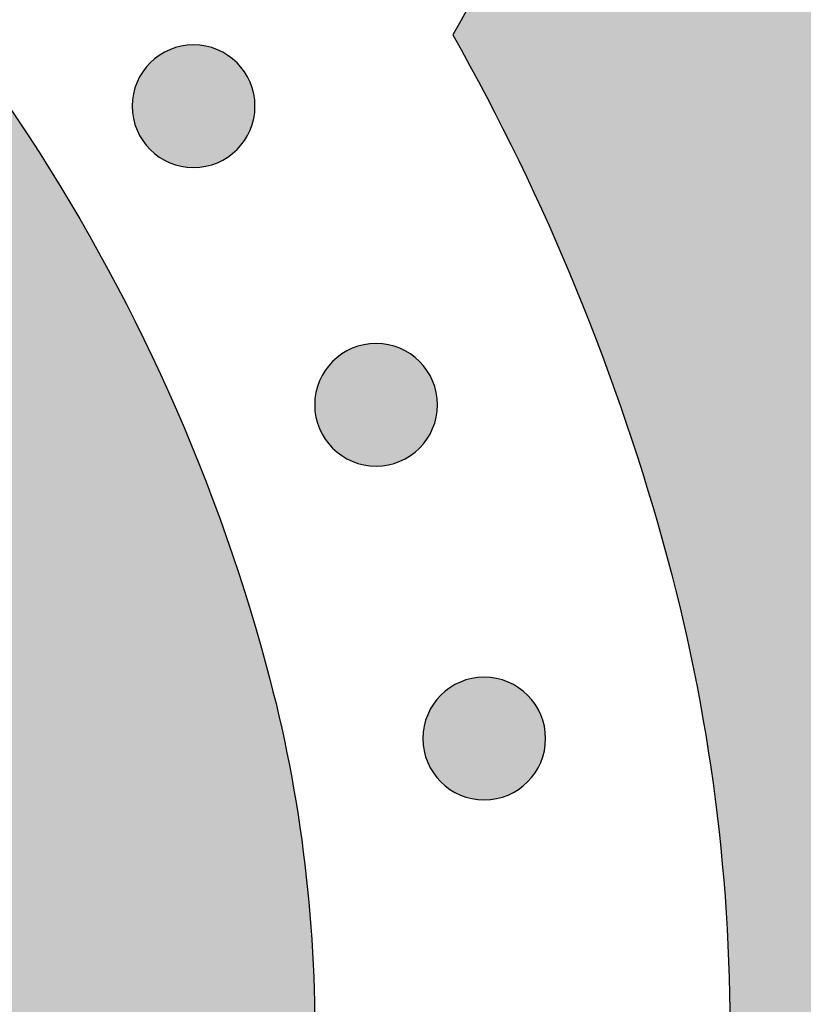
# Model space of a CAD drawing. Header units: millimetres. Extents: x -3873 to -97, y 912 to 4165.
# Tile 53 of 256: x -3507 to -3485, y 1204 to 1232. Entities that reach past the tile are written whole.
import ezdxf

# ---------------------------------------------------------------- set-up
doc = ezdxf.new("R2010")
doc.units = ezdxf.units.MM
doc.layers.add('pattern', color=7, linetype='Continuous', true_color=0x000000)

msp = doc.modelspace()

# ---------------------------------------------------------------- hatches: boundary and pattern name
at = {"layer": 'pattern'}
for points in [[(-3476.945, 1234.642), (-3477.84, 1235.782), (-3478.705, 1236.95), (-3479.539, 1238.145), (-3480.34, 1239.365), (-3481.108, 1240.61), (-3481.842, 1241.877), (-3482.54, 1243.165), (-3483.201, 1244.473), (-3483.826, 1245.799), (-3484.412, 1247.142), (-3484.96, 1248.499), (-3485.468, 1249.87), (-3485.938, 1251.252), (-3486.367, 1252.645), (-3486.756, 1254.045), (-3487.105, 1255.452), (-3487.294, 1253.91), (-3487.524, 1252.37), (-3487.794, 1250.834), (-3488.106, 1249.302), (-3488.458, 1247.777), (-3488.85, 1246.26), (-3489.283, 1244.753), (-3489.755, 1243.258), (-3490.267, 1241.775), (-3490.817, 1240.307), (-3491.405, 1238.855), (-3492.031, 1237.42), (-3492.693, 1236.004), (-3493.391, 1234.609), (-3494.123, 1233.235), (-3494.89, 1231.884), (-3493.91, 1230.084), (-3492.985, 1228.251), (-3492.118, 1226.389), (-3491.309, 1224.499), (-3490.56, 1222.585), (-3489.872, 1220.65), (-3489.245, 1218.695), (-3488.681, 1216.725), (-3488.446, 1215.824), (-3488.228, 1214.916), (-3488.025, 1214.003), (-3487.838, 1213.084), (-3487.667, 1212.16), (-3487.513, 1211.232), (-3487.375, 1210.299), (-3487.253, 1209.363), (-3487.149, 1208.424), (-3487.062, 1207.481), (-3486.991, 1206.537), (-3486.938, 1205.59), (-3486.902, 1204.642), (-3486.883, 1203.693), (-3486.881, 1202.744), (-3486.897, 1201.794), (-3486.929, 1200.845), (-3486.979, 1199.897), (-3487.046, 1198.95), (-3487.131, 1198.005), (-3487.232, 1197.062), (-3487.351, 1196.122), (-3487.486, 1195.186), (-3487.638, 1194.253), (-3487.806, 1193.324), (-3487.992, 1192.4), (-3488.193, 1191.48), (-3488.41, 1190.566), (-3488.644, 1189.658), (-3488.893, 1188.756), (-3489.157, 1187.861), (-3489.437, 1186.973), (-3489.717, 1186.151), (-3490.023, 1185.332), (-3490.354, 1184.517), (-3490.71, 1183.708), (-3491.092, 1182.905), (-3491.499, 1182.11), (-3491.931, 1181.324), (-3492.388, 1180.547), (-3492.87, 1179.782), (-3493.375, 1179.029), (-3493.905, 1178.29), (-3494.457, 1177.565), (-3495.032, 1176.856), (-3495.629, 1176.163), (-3496.247, 1175.488), (-3496.885, 1174.832), (-3497.542, 1174.195), (-3498.218, 1173.578), (-3498.912, 1172.983), (-3499.622, 1172.409), (-3500.348, 1171.858), (-3501.089, 1171.33), (-3501.842, 1170.825), (-3502.608, 1170.345), (-3503.385, 1169.889), (-3504.172, 1169.459), (-3504.968, 1169.053), (-3505.772, 1168.673), (-3506.582, 1168.318), (-3507.397, 1167.988), (-3508.217, 1167.684), (-3509.039, 1167.406), (-3509.928, 1167.127), (-3510.823, 1166.864), (-3511.726, 1166.617), (-3512.634, 1166.385), (-3513.548, 1166.169), (-3514.468, 1165.969), (-3515.393, 1165.786), (-3516.322, 1165.619), (-3517.255, 1165.468), (-3518.192, 1165.335), (-3519.132, 1165.218), (-3520.075, 1165.118), (-3521.02, 1165.036), (-3521.967, 1164.97), (-3522.915, 1164.922), (-3523.864, 1164.891), (-3524.814, 1164.877), (-3525.763, 1164.88), (-3526.712, 1164.901), (-3527.66, 1164.939), (-3528.607, 1164.994), (-3529.551, 1165.066), (-3530.494, 1165.155), (-3531.433, 1165.261), (-3532.369, 1165.384), (-3533.301, 1165.523), (-3534.229, 1165.679), (-3535.153, 1165.851), (-3536.071, 1166.04), (-3536.984, 1166.244), (-3537.891, 1166.465), (-3538.792, 1166.701), (-3540.76, 1167.268), (-3542.711, 1167.897), (-3544.644, 1168.588), (-3546.555, 1169.34), (-3548.442, 1170.151), (-3550.301, 1171.021), (-3552.131, 1171.947), (-3553.928, 1172.929), (-3555.018, 1172.327), (-3556.121, 1171.745), (-3557.236, 1171.184), (-3558.363, 1170.643), (-3559.501, 1170.124), (-3560.649, 1169.626), (-3561.807, 1169.15), (-3562.974, 1168.696), (-3564.149, 1168.265), (-3565.332, 1167.856), (-3566.523, 1167.471), (-3567.72, 1167.108), (-3568.922, 1166.768), (-3570.13, 1166.452), (-3571.342, 1166.159), (-3572.559, 1165.889), (-3569.652, 1165.195), (-3566.764, 1164.412), (-3563.898, 1163.541), (-3561.058, 1162.583), (-3558.249, 1161.54), (-3555.474, 1160.412), (-3552.737, 1159.202), (-3550.041, 1157.912), (-3548.744, 1157.383), (-3547.432, 1156.88), (-3546.104, 1156.404), (-3544.761, 1155.957), (-3543.405, 1155.537), (-3542.037, 1155.147), (-3540.656, 1154.787), (-3539.265, 1154.456), (-3537.864, 1154.156), (-3536.455, 1153.887), (-3535.037, 1153.648), (-3533.613, 1153.442), (-3532.183, 1153.267), (-3530.748, 1153.124), (-3529.31, 1153.014), (-3527.869, 1152.935), (-3526.427, 1152.89), (-3524.984, 1152.876), (-3523.543, 1152.895), (-3522.103, 1152.946), (-3520.666, 1153.029), (-3519.233, 1153.144), (-3517.806, 1153.291), (-3516.384, 1153.47), (-3514.97, 1153.68), (-3513.563, 1153.92), (-3512.166, 1154.191), (-3510.779, 1154.492), (-3509.403, 1154.823), (-3508.039, 1155.182), (-3506.688, 1155.57), (-3505.351, 1155.986), (-3504.204, 1156.375), (-3503.062, 1156.799), (-3501.925, 1157.258), (-3500.796, 1157.753), (-3499.676, 1158.283), (-3498.567, 1158.849), (-3497.469, 1159.449), (-3496.386, 1160.084), (-3495.318, 1160.754), (-3494.267, 1161.457), (-3493.235, 1162.193), (-3492.223, 1162.961), (-3491.233, 1163.761), (-3490.266, 1164.591), (-3489.324, 1165.451), (-3488.407, 1166.339), (-3487.517, 1167.254), (-3486.656, 1168.195), (-3485.824, 1169.161), (-3485.023, 1170.15), (-3484.252, 1171.16), (-3483.515, 1172.191), (-3482.81, 1173.241), (-3482.138, 1174.307), (-3481.501, 1175.39), (-3480.899, 1176.486), (-3480.331, 1177.594), (-3479.799, 1178.713), (-3479.302, 1179.842), (-3478.841, 1180.978), (-3478.415, 1182.119), (-3478.025, 1183.265), (-3477.517, 1184.902), (-3477.053, 1186.553), (-3476.633, 1188.215), (-3476.257, 1189.888), (-3475.718, 1192.637), (-3475.254, 1195.408), (-3474.867, 1198.197), (-3474.556, 1201.001), (-3474.324, 1203.817), (-3474.169, 1206.641), (-3474.094, 1209.471), (-3474.098, 1212.303), (-3474.181, 1215.134), (-3474.343, 1217.961), (-3474.584, 1220.779), (-3474.903, 1223.587), (-3475.3, 1226.38), (-3475.773, 1229.156), (-3476.322, 1231.911)], [(-3501.123, 1228.562), (-3501.152, 1228.535), (-3501.181, 1228.508), (-3501.211, 1228.481), (-3501.241, 1228.455), (-3501.273, 1228.429), (-3501.305, 1228.404), (-3501.339, 1228.379), (-3501.373, 1228.355), (-3501.408, 1228.332), (-3501.444, 1228.309), (-3501.48, 1228.287), (-3501.517, 1228.266), (-3501.555, 1228.246), (-3501.594, 1228.226), (-3501.634, 1228.207), (-3501.674, 1228.189), (-3501.714, 1228.172), (-3501.756, 1228.156), (-3501.798, 1228.141), (-3501.84, 1228.127), (-3501.883, 1228.114), (-3501.927, 1228.102), (-3501.971, 1228.091), (-3502.015, 1228.081), (-3502.06, 1228.073), (-3502.105, 1228.065), (-3502.15, 1228.059), (-3502.195, 1228.053), (-3502.241, 1228.049), (-3502.287, 1228.046), (-3502.333, 1228.044), (-3502.379, 1228.044), (-3502.424, 1228.045), (-3502.47, 1228.046), (-3502.516, 1228.049), (-3502.562, 1228.054), (-3502.607, 1228.059), (-3502.652, 1228.065), (-3502.697, 1228.073), (-3502.742, 1228.082), (-3502.786, 1228.092), (-3502.83, 1228.103), (-3502.874, 1228.115), (-3502.917, 1228.128), (-3502.959, 1228.142), (-3503.001, 1228.157), (-3503.042, 1228.173), (-3503.083, 1228.19), (-3503.123, 1228.208), (-3503.163, 1228.227), (-3503.201, 1228.247), (-3503.239, 1228.268), (-3503.277, 1228.289), (-3503.313, 1228.311), (-3503.349, 1228.334), (-3503.384, 1228.357), (-3503.418, 1228.381), (-3503.451, 1228.406), (-3503.483, 1228.431), (-3503.515, 1228.457), (-3503.546, 1228.483), (-3503.576, 1228.51), (-3503.605, 1228.537), (-3503.633, 1228.565), (-3503.66, 1228.593), (-3503.687, 1228.622), (-3503.714, 1228.652), (-3503.74, 1228.683), (-3503.766, 1228.714), (-3503.791, 1228.747), (-3503.816, 1228.78), (-3503.84, 1228.814), (-3503.863, 1228.849), (-3503.886, 1228.885), (-3503.908, 1228.921), (-3503.929, 1228.959), (-3503.95, 1228.997), (-3503.969, 1229.035), (-3503.988, 1229.075), (-3504.006, 1229.115), (-3504.023, 1229.156), (-3504.039, 1229.197), (-3504.054, 1229.239), (-3504.068, 1229.281), (-3504.081, 1229.324), (-3504.093, 1229.368), (-3504.104, 1229.412), (-3504.114, 1229.456), (-3504.123, 1229.501), (-3504.13, 1229.546), (-3504.137, 1229.591), (-3504.142, 1229.637), (-3504.146, 1229.682), (-3504.149, 1229.728), (-3504.151, 1229.774), (-3504.151, 1229.82), (-3504.151, 1229.866), (-3504.149, 1229.912), (-3504.146, 1229.957), (-3504.142, 1230.003), (-3504.136, 1230.048), (-3504.13, 1230.094), (-3504.122, 1230.139), (-3504.113, 1230.183), (-3504.103, 1230.228), (-3504.092, 1230.271), (-3504.08, 1230.315), (-3504.067, 1230.358), (-3504.053, 1230.4), (-3504.038, 1230.442), (-3504.022, 1230.484), (-3504.005, 1230.524), (-3503.987, 1230.564), (-3503.968, 1230.604), (-3503.948, 1230.643), (-3503.928, 1230.681), (-3503.906, 1230.718), (-3503.884, 1230.754), (-3503.862, 1230.79), (-3503.838, 1230.825), (-3503.814, 1230.859), (-3503.789, 1230.892), (-3503.764, 1230.925), (-3503.738, 1230.956), (-3503.712, 1230.987), (-3503.685, 1231.017), (-3503.658, 1231.046), (-3503.631, 1231.074), (-3503.602, 1231.101), (-3503.573, 1231.129), (-3503.543, 1231.155), (-3503.513, 1231.181), (-3503.481, 1231.207), (-3503.449, 1231.232), (-3503.415, 1231.257), (-3503.381, 1231.281), (-3503.346, 1231.304), (-3503.31, 1231.327), (-3503.274, 1231.349), (-3503.237, 1231.37), (-3503.199, 1231.391), (-3503.16, 1231.41), (-3503.12, 1231.429), (-3503.08, 1231.447), (-3503.04, 1231.464), (-3502.998, 1231.48), (-3502.956, 1231.495), (-3502.914, 1231.509), (-3502.871, 1231.522), (-3502.827, 1231.534), (-3502.783, 1231.545), (-3502.739, 1231.555), (-3502.694, 1231.564), (-3502.649, 1231.571), (-3502.604, 1231.578), (-3502.559, 1231.583), (-3502.513, 1231.587), (-3502.467, 1231.59), (-3502.421, 1231.592), (-3502.375, 1231.593), (-3502.33, 1231.592), (-3502.284, 1231.59), (-3502.238, 1231.587), (-3502.192, 1231.583), (-3502.147, 1231.578), (-3502.102, 1231.571), (-3502.057, 1231.563), (-3502.012, 1231.555), (-3501.968, 1231.545), (-3501.924, 1231.534), (-3501.88, 1231.522), (-3501.837, 1231.508), (-3501.795, 1231.494), (-3501.753, 1231.479), (-3501.712, 1231.463), (-3501.671, 1231.446), (-3501.631, 1231.428), (-3501.591, 1231.409), (-3501.553, 1231.389), (-3501.515, 1231.369), (-3501.477, 1231.348), (-3501.441, 1231.326), (-3501.405, 1231.303), (-3501.37, 1231.279), (-3501.336, 1231.255), (-3501.303, 1231.231), (-3501.271, 1231.205), (-3501.239, 1231.179), (-3501.208, 1231.153), (-3501.178, 1231.126), (-3501.149, 1231.099), (-3501.121, 1231.072), (-3501.094, 1231.044), (-3501.067, 1231.015), (-3501.04, 1230.985), (-3501.014, 1230.954), (-3500.988, 1230.922), (-3500.963, 1230.89), (-3500.938, 1230.856), (-3500.914, 1230.822), (-3500.891, 1230.787), (-3500.868, 1230.752), (-3500.846, 1230.715), (-3500.825, 1230.678), (-3500.804, 1230.64), (-3500.785, 1230.601), (-3500.766, 1230.562), (-3500.748, 1230.522), (-3500.731, 1230.481), (-3500.715, 1230.439), (-3500.7, 1230.397), (-3500.686, 1230.355), (-3500.673, 1230.312), (-3500.661, 1230.268), (-3500.65, 1230.225), (-3500.64, 1230.18), (-3500.631, 1230.136), (-3500.624, 1230.091), (-3500.617, 1230.045), (-3500.612, 1230), (-3500.608, 1229.954), (-3500.605, 1229.908), (-3500.603, 1229.863), (-3500.603, 1229.817), (-3500.603, 1229.771), (-3500.605, 1229.725), (-3500.608, 1229.679), (-3500.612, 1229.633), (-3500.618, 1229.588), (-3500.624, 1229.543), (-3500.632, 1229.498), (-3500.641, 1229.453), (-3500.651, 1229.409), (-3500.662, 1229.365), (-3500.674, 1229.321), (-3500.687, 1229.279), (-3500.701, 1229.236), (-3500.716, 1229.194), (-3500.732, 1229.153), (-3500.749, 1229.112), (-3500.767, 1229.072), (-3500.786, 1229.033), (-3500.806, 1228.994), (-3500.826, 1228.956), (-3500.848, 1228.919), (-3500.87, 1228.882), (-3500.892, 1228.846), (-3500.916, 1228.812), (-3500.94, 1228.777), (-3500.965, 1228.744), (-3500.99, 1228.712), (-3501.016, 1228.68), (-3501.042, 1228.649), (-3501.069, 1228.62), (-3501.096, 1228.591)], [(-3551.929, 1185.82), (-3551.75, 1199.864), (-3550.309, 1198.539), (-3548.823, 1197.263), (-3547.294, 1196.039), (-3545.725, 1194.87), (-3544.973, 1194.343), (-3544.205, 1193.834), (-3543.421, 1193.341), (-3542.622, 1192.866), (-3541.808, 1192.409), (-3540.98, 1191.972), (-3540.138, 1191.554), (-3539.284, 1191.156), (-3538.417, 1190.78), (-3537.539, 1190.425), (-3536.651, 1190.091), (-3535.753, 1189.78), (-3534.846, 1189.492), (-3533.931, 1189.227), (-3533.008, 1188.985), (-3532.08, 1188.767), (-3531.146, 1188.572), (-3530.208, 1188.402), (-3529.267, 1188.256), (-3528.323, 1188.135), (-3527.377, 1188.037), (-3526.431, 1187.964), (-3525.486, 1187.916), (-3524.541, 1187.891), (-3523.598, 1187.891), (-3522.659, 1187.914), (-3521.724, 1187.961), (-3520.793, 1188.031), (-3519.868, 1188.124), (-3518.949, 1188.24), (-3518.038, 1188.378), (-3517.135, 1188.538), (-3516.992, 1188.566), (-3516.849, 1188.597), (-3516.705, 1188.631), (-3516.562, 1188.667), (-3516.419, 1188.707), (-3516.275, 1188.749), (-3516.132, 1188.794), (-3515.989, 1188.841), (-3515.847, 1188.892), (-3515.705, 1188.945), (-3515.563, 1189.001), (-3515.421, 1189.06), (-3515.281, 1189.122), (-3515.141, 1189.186), (-3515.002, 1189.254), (-3514.863, 1189.324), (-3514.726, 1189.397), (-3514.59, 1189.473), (-3514.454, 1189.551), (-3514.32, 1189.632), (-3514.188, 1189.716), (-3514.056, 1189.803), (-3513.926, 1189.892), (-3513.798, 1189.984), (-3513.671, 1190.079), (-3513.546, 1190.176), (-3513.423, 1190.276), (-3513.301, 1190.378), (-3513.181, 1190.482), (-3513.064, 1190.589), (-3512.948, 1190.698), (-3512.834, 1190.809), (-3512.723, 1190.922), (-3512.614, 1191.038), (-3512.507, 1191.156), (-3512.402, 1191.275), (-3512.3, 1191.396), (-3512.2, 1191.52), (-3512.103, 1191.645), (-3512.008, 1191.771), (-3511.916, 1191.9), (-3511.826, 1192.029), (-3511.739, 1192.161), (-3511.655, 1192.293), (-3511.574, 1192.427), (-3511.495, 1192.562), (-3511.419, 1192.698), (-3511.345, 1192.836), (-3511.275, 1192.974), (-3511.207, 1193.113), (-3511.143, 1193.253), (-3511.081, 1193.393), (-3511.021, 1193.534), (-3510.965, 1193.676), (-3510.912, 1193.818), (-3510.861, 1193.961), (-3510.813, 1194.104), (-3510.768, 1194.247), (-3510.726, 1194.39), (-3510.686, 1194.533), (-3510.649, 1194.676), (-3510.615, 1194.82), (-3510.584, 1194.963), (-3510.555, 1195.105), (-3510.394, 1196.009), (-3510.255, 1196.92), (-3510.137, 1197.838), (-3510.043, 1198.763), (-3509.971, 1199.693), (-3509.922, 1200.629), (-3509.897, 1201.568), (-3509.896, 1202.511), (-3509.919, 1203.455), (-3509.966, 1204.401), (-3510.037, 1205.347), (-3510.133, 1206.293), (-3510.253, 1207.237), (-3510.397, 1208.179), (-3510.566, 1209.117), (-3510.758, 1210.051), (-3510.975, 1210.98), (-3511.215, 1211.903), (-3511.479, 1212.818), (-3511.765, 1213.726), (-3512.075, 1214.624), (-3512.407, 1215.513), (-3512.76, 1216.392), (-3513.136, 1217.259), (-3513.532, 1218.114), (-3513.948, 1218.957), (-3514.384, 1219.786), (-3514.839, 1220.601), (-3515.313, 1221.401), (-3515.804, 1222.185), (-3516.313, 1222.954), (-3516.837, 1223.706), (-3518.004, 1225.278), (-3519.226, 1226.809), (-3520.499, 1228.297), (-3521.822, 1229.74), (-3507.777, 1229.896), (-3507.153, 1228.963), (-3506.547, 1228.016), (-3505.961, 1227.055), (-3505.394, 1226.082), (-3504.848, 1225.095), (-3504.322, 1224.096), (-3503.817, 1223.087), (-3503.334, 1222.066), (-3502.872, 1221.036), (-3502.432, 1219.996), (-3502.014, 1218.947), (-3501.619, 1217.891), (-3501.247, 1216.828), (-3500.897, 1215.758), (-3500.571, 1214.682), (-3500.267, 1213.602), (-3500.087, 1212.908), (-3499.918, 1212.209), (-3499.762, 1211.505), (-3499.618, 1210.797), (-3499.486, 1210.085), (-3499.367, 1209.37), (-3499.261, 1208.652), (-3499.168, 1207.93), (-3499.087, 1207.207), (-3499.02, 1206.481), (-3498.966, 1205.753), (-3498.925, 1205.024), (-3498.897, 1204.293), (-3498.882, 1203.562), (-3498.881, 1202.831), (-3498.893, 1202.099), (-3498.918, 1201.368), (-3498.956, 1200.637), (-3499.008, 1199.908), (-3499.073, 1199.18), (-3499.151, 1198.454), (-3499.242, 1197.73), (-3499.347, 1197.008), (-3499.464, 1196.289), (-3499.594, 1195.574), (-3499.736, 1194.862), (-3499.891, 1194.153), (-3500.059, 1193.449), (-3500.239, 1192.75), (-3500.431, 1192.055), (-3500.635, 1191.365), (-3500.85, 1190.681), (-3501.02, 1190.183), (-3501.205, 1189.687), (-3501.405, 1189.193), (-3501.621, 1188.703), (-3501.853, 1188.216), (-3502.099, 1187.734), (-3502.361, 1187.258), (-3502.638, 1186.788), (-3502.93, 1186.324), (-3503.236, 1185.868), (-3503.557, 1185.42), (-3503.892, 1184.981), (-3504.24, 1184.551), (-3504.602, 1184.131), (-3504.976, 1183.722), (-3505.363, 1183.324), (-3505.761, 1182.938), (-3506.171, 1182.565), (-3506.591, 1182.204), (-3507.021, 1181.856), (-3507.461, 1181.522), (-3507.91, 1181.202), (-3508.366, 1180.897), (-3508.831, 1180.606), (-3509.301, 1180.33), (-3509.778, 1180.069), (-3510.261, 1179.823), (-3510.747, 1179.592), (-3511.238, 1179.377), (-3511.732, 1179.178), (-3512.229, 1178.994), (-3512.727, 1178.825), (-3513.412, 1178.61), (-3514.102, 1178.408), (-3514.797, 1178.217), (-3515.497, 1178.038), (-3516.201, 1177.872), (-3516.91, 1177.718), (-3517.622, 1177.577), (-3518.338, 1177.448), (-3519.057, 1177.332), (-3519.779, 1177.229), (-3520.503, 1177.139), (-3521.229, 1177.063), (-3521.957, 1176.999), (-3522.687, 1176.948), (-3523.417, 1176.911), (-3524.149, 1176.887), (-3524.88, 1176.877), (-3525.612, 1176.879), (-3526.343, 1176.895), (-3527.073, 1176.924), (-3527.802, 1176.967), (-3528.53, 1177.022), (-3529.256, 1177.091), (-3529.979, 1177.172), (-3530.701, 1177.267), (-3531.419, 1177.374), (-3532.134, 1177.495), (-3532.845, 1177.627), (-3533.553, 1177.773), (-3534.256, 1177.93), (-3534.955, 1178.1), (-3535.649, 1178.282), (-3536.729, 1178.587), (-3537.804, 1178.915), (-3538.873, 1179.267), (-3539.936, 1179.641), (-3540.991, 1180.038), (-3542.039, 1180.458), (-3543.078, 1180.899), (-3544.108, 1181.363), (-3545.127, 1181.848), (-3546.136, 1182.355), (-3547.134, 1182.883), (-3548.12, 1183.431), (-3549.093, 1183.999), (-3550.052, 1184.587), (-3550.998, 1185.194)], [(-3495.85, 1219.928), (-3495.879, 1219.9), (-3495.908, 1219.873), (-3495.938, 1219.846), (-3495.968, 1219.82), (-3496, 1219.794), (-3496.032, 1219.769), (-3496.066, 1219.744), (-3496.1, 1219.72), (-3496.135, 1219.697), (-3496.17, 1219.674), (-3496.207, 1219.652), (-3496.244, 1219.631), (-3496.282, 1219.611), (-3496.321, 1219.591), (-3496.361, 1219.572), (-3496.401, 1219.554), (-3496.441, 1219.537), (-3496.483, 1219.521), (-3496.525, 1219.506), (-3496.567, 1219.492), (-3496.61, 1219.479), (-3496.654, 1219.467), (-3496.698, 1219.456), (-3496.742, 1219.446), (-3496.787, 1219.438), (-3496.831, 1219.43), (-3496.877, 1219.424), (-3496.922, 1219.418), (-3496.968, 1219.414), (-3497.014, 1219.411), (-3497.06, 1219.41), (-3497.105, 1219.409), (-3497.151, 1219.41), (-3497.197, 1219.411), (-3497.243, 1219.414), (-3497.289, 1219.419), (-3497.334, 1219.424), (-3497.379, 1219.431), (-3497.424, 1219.438), (-3497.469, 1219.447), (-3497.513, 1219.457), (-3497.557, 1219.468), (-3497.601, 1219.48), (-3497.644, 1219.493), (-3497.686, 1219.507), (-3497.728, 1219.522), (-3497.769, 1219.538), (-3497.81, 1219.556), (-3497.85, 1219.574), (-3497.89, 1219.592), (-3497.928, 1219.612), (-3497.966, 1219.633), (-3498.003, 1219.654), (-3498.04, 1219.676), (-3498.076, 1219.699), (-3498.111, 1219.722), (-3498.145, 1219.746), (-3498.178, 1219.771), (-3498.21, 1219.796), (-3498.242, 1219.822), (-3498.273, 1219.848), (-3498.302, 1219.875), (-3498.331, 1219.902), (-3498.36, 1219.93), (-3498.387, 1219.958), (-3498.414, 1219.987), (-3498.441, 1220.017), (-3498.467, 1220.048), (-3498.493, 1220.079), (-3498.518, 1220.112), (-3498.543, 1220.145), (-3498.567, 1220.179), (-3498.59, 1220.214), (-3498.613, 1220.25), (-3498.635, 1220.286), (-3498.656, 1220.324), (-3498.677, 1220.362), (-3498.696, 1220.4), (-3498.715, 1220.44), (-3498.733, 1220.48), (-3498.75, 1220.521), (-3498.766, 1220.562), (-3498.781, 1220.604), (-3498.795, 1220.647), (-3498.808, 1220.69), (-3498.82, 1220.733), (-3498.831, 1220.777), (-3498.841, 1220.821), (-3498.85, 1220.866), (-3498.857, 1220.911), (-3498.864, 1220.956), (-3498.869, 1221.002), (-3498.873, 1221.047), (-3498.876, 1221.093), (-3498.878, 1221.139), (-3498.878, 1221.185), (-3498.878, 1221.231), (-3498.876, 1221.277), (-3498.873, 1221.322), (-3498.869, 1221.368), (-3498.863, 1221.414), (-3498.857, 1221.459), (-3498.849, 1221.504), (-3498.84, 1221.548), (-3498.83, 1221.593), (-3498.819, 1221.637), (-3498.807, 1221.68), (-3498.794, 1221.723), (-3498.78, 1221.765), (-3498.765, 1221.807), (-3498.749, 1221.849), (-3498.732, 1221.889), (-3498.714, 1221.93), (-3498.695, 1221.969), (-3498.675, 1222.008), (-3498.655, 1222.046), (-3498.633, 1222.083), (-3498.611, 1222.119), (-3498.588, 1222.155), (-3498.565, 1222.19), (-3498.541, 1222.224), (-3498.516, 1222.257), (-3498.491, 1222.29), (-3498.465, 1222.321), (-3498.439, 1222.352), (-3498.412, 1222.382), (-3498.385, 1222.411), (-3498.357, 1222.439), (-3498.329, 1222.467), (-3498.3, 1222.494), (-3498.27, 1222.52), (-3498.24, 1222.547), (-3498.208, 1222.572), (-3498.175, 1222.597), (-3498.142, 1222.622), (-3498.108, 1222.646), (-3498.073, 1222.67), (-3498.037, 1222.692), (-3498.001, 1222.714), (-3497.964, 1222.735), (-3497.926, 1222.756), (-3497.887, 1222.776), (-3497.847, 1222.794), (-3497.807, 1222.812), (-3497.766, 1222.829), (-3497.725, 1222.845), (-3497.683, 1222.86), (-3497.641, 1222.874), (-3497.598, 1222.888), (-3497.554, 1222.9), (-3497.51, 1222.91), (-3497.466, 1222.92), (-3497.421, 1222.929), (-3497.376, 1222.937), (-3497.331, 1222.943), (-3497.286, 1222.948), (-3497.24, 1222.952), (-3497.194, 1222.955), (-3497.148, 1222.957), (-3497.102, 1222.958), (-3497.056, 1222.957), (-3497.011, 1222.955), (-3496.965, 1222.952), (-3496.919, 1222.948), (-3496.874, 1222.943), (-3496.828, 1222.936), (-3496.783, 1222.928), (-3496.739, 1222.92), (-3496.695, 1222.91), (-3496.651, 1222.899), (-3496.607, 1222.887), (-3496.564, 1222.874), (-3496.522, 1222.859), (-3496.48, 1222.844), (-3496.439, 1222.828), (-3496.398, 1222.811), (-3496.358, 1222.793), (-3496.318, 1222.774), (-3496.28, 1222.754), (-3496.242, 1222.734), (-3496.204, 1222.713), (-3496.168, 1222.691), (-3496.132, 1222.668), (-3496.097, 1222.644), (-3496.063, 1222.62), (-3496.03, 1222.596), (-3495.997, 1222.57), (-3495.966, 1222.545), (-3495.935, 1222.518), (-3495.905, 1222.492), (-3495.876, 1222.464), (-3495.848, 1222.437), (-3495.821, 1222.409), (-3495.794, 1222.38), (-3495.767, 1222.35), (-3495.741, 1222.319), (-3495.715, 1222.287), (-3495.69, 1222.255), (-3495.665, 1222.222), (-3495.641, 1222.187), (-3495.618, 1222.152), (-3495.595, 1222.117), (-3495.573, 1222.08), (-3495.552, 1222.043), (-3495.531, 1222.005), (-3495.512, 1221.966), (-3495.493, 1221.927), (-3495.475, 1221.887), (-3495.458, 1221.846), (-3495.442, 1221.804), (-3495.427, 1221.763), (-3495.413, 1221.72), (-3495.4, 1221.677), (-3495.388, 1221.634), (-3495.377, 1221.59), (-3495.367, 1221.545), (-3495.358, 1221.501), (-3495.351, 1221.456), (-3495.344, 1221.41), (-3495.339, 1221.365), (-3495.335, 1221.319), (-3495.332, 1221.274), (-3495.33, 1221.228), (-3495.33, 1221.182), (-3495.33, 1221.136), (-3495.332, 1221.09), (-3495.335, 1221.044), (-3495.339, 1220.999), (-3495.345, 1220.953), (-3495.351, 1220.908), (-3495.359, 1220.863), (-3495.368, 1220.818), (-3495.377, 1220.774), (-3495.388, 1220.73), (-3495.401, 1220.687), (-3495.414, 1220.644), (-3495.428, 1220.601), (-3495.443, 1220.559), (-3495.459, 1220.518), (-3495.476, 1220.477), (-3495.494, 1220.437), (-3495.513, 1220.398), (-3495.533, 1220.359), (-3495.553, 1220.321), (-3495.575, 1220.284), (-3495.597, 1220.247), (-3495.619, 1220.212), (-3495.643, 1220.177), (-3495.667, 1220.143), (-3495.692, 1220.109), (-3495.717, 1220.077), (-3495.743, 1220.045), (-3495.769, 1220.015), (-3495.796, 1219.985), (-3495.823, 1219.956)], [(-3492.724, 1210.274), (-3492.753, 1210.246), (-3492.782, 1210.219), (-3492.812, 1210.193), (-3492.842, 1210.166), (-3492.874, 1210.141), (-3492.906, 1210.115), (-3492.94, 1210.091), (-3492.974, 1210.067), (-3493.009, 1210.043), (-3493.044, 1210.021), (-3493.081, 1209.999), (-3493.118, 1209.978), (-3493.156, 1209.957), (-3493.195, 1209.937), (-3493.234, 1209.919), (-3493.275, 1209.901), (-3493.315, 1209.884), (-3493.357, 1209.868), (-3493.399, 1209.853), (-3493.441, 1209.839), (-3493.484, 1209.825), (-3493.528, 1209.813), (-3493.572, 1209.803), (-3493.616, 1209.793), (-3493.66, 1209.784), (-3493.705, 1209.776), (-3493.751, 1209.77), (-3493.796, 1209.765), (-3493.842, 1209.761), (-3493.888, 1209.758), (-3493.934, 1209.756), (-3493.979, 1209.755), (-3494.025, 1209.756), (-3494.071, 1209.758), (-3494.117, 1209.761), (-3494.163, 1209.765), (-3494.208, 1209.77), (-3494.253, 1209.777), (-3494.298, 1209.785), (-3494.343, 1209.793), (-3494.387, 1209.803), (-3494.431, 1209.814), (-3494.475, 1209.826), (-3494.518, 1209.839), (-3494.56, 1209.854), (-3494.602, 1209.869), (-3494.643, 1209.885), (-3494.684, 1209.902), (-3494.724, 1209.92), (-3494.764, 1209.939), (-3494.802, 1209.959), (-3494.84, 1209.979), (-3494.877, 1210), (-3494.914, 1210.022), (-3494.95, 1210.045), (-3494.985, 1210.069), (-3495.019, 1210.093), (-3495.052, 1210.117), (-3495.084, 1210.143), (-3495.116, 1210.168), (-3495.147, 1210.195), (-3495.176, 1210.221), (-3495.205, 1210.249), (-3495.234, 1210.276), (-3495.261, 1210.304), (-3495.288, 1210.333), (-3495.315, 1210.363), (-3495.341, 1210.394), (-3495.367, 1210.426), (-3495.392, 1210.458), (-3495.417, 1210.491), (-3495.441, 1210.526), (-3495.464, 1210.561), (-3495.487, 1210.596), (-3495.509, 1210.633), (-3495.53, 1210.67), (-3495.551, 1210.708), (-3495.57, 1210.747), (-3495.589, 1210.786), (-3495.607, 1210.826), (-3495.624, 1210.867), (-3495.64, 1210.909), (-3495.655, 1210.95), (-3495.669, 1210.993), (-3495.682, 1211.036), (-3495.694, 1211.079), (-3495.705, 1211.123), (-3495.715, 1211.168), (-3495.724, 1211.212), (-3495.731, 1211.257), (-3495.738, 1211.303), (-3495.743, 1211.348), (-3495.747, 1211.394), (-3495.75, 1211.439), (-3495.752, 1211.485), (-3495.752, 1211.531), (-3495.752, 1211.577), (-3495.75, 1211.623), (-3495.747, 1211.669), (-3495.743, 1211.714), (-3495.737, 1211.76), (-3495.731, 1211.805), (-3495.723, 1211.85), (-3495.714, 1211.895), (-3495.704, 1211.939), (-3495.693, 1211.983), (-3495.681, 1212.026), (-3495.668, 1212.069), (-3495.654, 1212.112), (-3495.639, 1212.154), (-3495.623, 1212.195), (-3495.606, 1212.236), (-3495.588, 1212.276), (-3495.569, 1212.315), (-3495.549, 1212.354), (-3495.529, 1212.392), (-3495.507, 1212.429), (-3495.485, 1212.466), (-3495.462, 1212.501), (-3495.439, 1212.536), (-3495.415, 1212.57), (-3495.39, 1212.604), (-3495.365, 1212.636), (-3495.339, 1212.668), (-3495.313, 1212.698), (-3495.286, 1212.728), (-3495.259, 1212.757), (-3495.231, 1212.785), (-3495.203, 1212.813), (-3495.174, 1212.84), (-3495.144, 1212.867), (-3495.114, 1212.893), (-3495.082, 1212.919), (-3495.049, 1212.944), (-3495.016, 1212.969), (-3494.982, 1212.993), (-3494.947, 1213.016), (-3494.911, 1213.039), (-3494.875, 1213.061), (-3494.838, 1213.082), (-3494.799, 1213.102), (-3494.761, 1213.122), (-3494.721, 1213.141), (-3494.681, 1213.159), (-3494.64, 1213.176), (-3494.599, 1213.192), (-3494.557, 1213.207), (-3494.515, 1213.221), (-3494.472, 1213.234), (-3494.428, 1213.246), (-3494.384, 1213.257), (-3494.34, 1213.267), (-3494.295, 1213.275), (-3494.25, 1213.283), (-3494.205, 1213.289), (-3494.16, 1213.295), (-3494.114, 1213.299), (-3494.068, 1213.302), (-3494.022, 1213.303), (-3493.976, 1213.304), (-3493.93, 1213.303), (-3493.885, 1213.302), (-3493.839, 1213.299), (-3493.793, 1213.294), (-3493.748, 1213.289), (-3493.702, 1213.282), (-3493.657, 1213.275), (-3493.613, 1213.266), (-3493.569, 1213.256), (-3493.525, 1213.245), (-3493.481, 1213.233), (-3493.438, 1213.22), (-3493.396, 1213.206), (-3493.354, 1213.191), (-3493.312, 1213.174), (-3493.272, 1213.157), (-3493.232, 1213.139), (-3493.192, 1213.121), (-3493.154, 1213.101), (-3493.116, 1213.08), (-3493.078, 1213.059), (-3493.042, 1213.037), (-3493.006, 1213.014), (-3492.971, 1212.991), (-3492.937, 1212.967), (-3492.904, 1212.942), (-3492.871, 1212.917), (-3492.84, 1212.891), (-3492.809, 1212.865), (-3492.779, 1212.838), (-3492.75, 1212.811), (-3492.722, 1212.783), (-3492.695, 1212.755), (-3492.668, 1212.726), (-3492.641, 1212.696), (-3492.615, 1212.665), (-3492.589, 1212.634), (-3492.564, 1212.601), (-3492.539, 1212.568), (-3492.515, 1212.534), (-3492.492, 1212.499), (-3492.469, 1212.463), (-3492.447, 1212.427), (-3492.426, 1212.389), (-3492.405, 1212.351), (-3492.386, 1212.313), (-3492.367, 1212.273), (-3492.349, 1212.233), (-3492.332, 1212.192), (-3492.316, 1212.151), (-3492.301, 1212.109), (-3492.287, 1212.066), (-3492.274, 1212.023), (-3492.262, 1211.98), (-3492.251, 1211.936), (-3492.241, 1211.892), (-3492.232, 1211.847), (-3492.225, 1211.802), (-3492.218, 1211.757), (-3492.213, 1211.711), (-3492.209, 1211.666), (-3492.206, 1211.62), (-3492.204, 1211.574), (-3492.204, 1211.528), (-3492.204, 1211.482), (-3492.206, 1211.436), (-3492.209, 1211.391), (-3492.213, 1211.345), (-3492.219, 1211.299), (-3492.225, 1211.254), (-3492.233, 1211.209), (-3492.242, 1211.165), (-3492.251, 1211.12), (-3492.262, 1211.076), (-3492.275, 1211.033), (-3492.288, 1210.99), (-3492.302, 1210.948), (-3492.317, 1210.906), (-3492.333, 1210.864), (-3492.35, 1210.824), (-3492.368, 1210.783), (-3492.387, 1210.744), (-3492.407, 1210.705), (-3492.427, 1210.667), (-3492.449, 1210.63), (-3492.471, 1210.594), (-3492.493, 1210.558), (-3492.517, 1210.523), (-3492.541, 1210.489), (-3492.566, 1210.456), (-3492.591, 1210.423), (-3492.617, 1210.392), (-3492.643, 1210.361), (-3492.67, 1210.331), (-3492.697, 1210.302)]]:
    msp.add_hatch(color=256, dxfattribs=at).paths.add_polyline_path(points, flags=0)

# ---------------------------------------------------------------- linework, layer by layer
at = {"layer": 'pattern', "extrusion": (0, 0, -1)}
for centre in [(3502.377, 1229.818), (3497.104, 1221.183), (3493.978, 1211.53)]:
    msp.add_circle(centre, 1.774, dxfattribs=at)
for centre, radius, start, end in [((3546.274, 1261.926), 59.522, 186.24417, 210.31319), ((3551.874, 1199.692), 65.449, 150.53702, 164.91524), ((3551.874, 1199.692), 53.449, 145.5913, 164.9152), ((3539.145, 1203.123), 52.266, 164.9152, 197.9987), ((3539.145, 1203.123), 40.266, 164.9152, 197.9987)]:
    msp.add_arc(centre, radius, start, end, dxfattribs=at)

doc.saveas('drawing.dxf')
